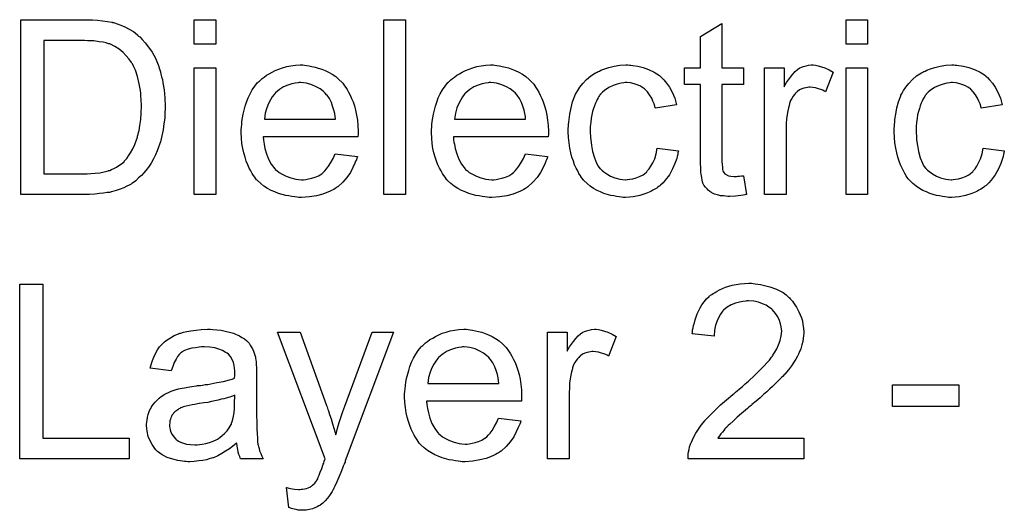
# Model space of a CAD drawing. Extents: x -1.6 to 9, y -2.8 to 5.2.
# Tile 158 of 197: x 4.743 to 5.194, y 3.705 to 3.93. Entities that reach past the tile are written whole.
import ezdxf

# ---------------------------------------------------------------- set-up
doc = ezdxf.new("R2010")
doc.units = 0
doc.layers.add('dfn6-15-57-c_document', color=1, linetype='CONTINUOUS')

msp = doc.modelspace()

# ---------------------------------------------------------------- linework, layer by layer
at = {"layer": 'dfn6-15-57-c_document', "color": 1}
for points in [[(4.776029, 3.929827), (4.778343, 3.929712), (4.780658, 3.92948), (4.782971, 3.929133), (4.784938, 3.928786), (4.785054, 3.928786), (4.785285, 3.92867), (4.785633, 3.92867), (4.786095, 3.928439), (4.787368, 3.928092), (4.788988, 3.927513), (4.790839, 3.926704), (4.792806, 3.925662), (4.794773, 3.924505), (4.796624, 3.923001), (4.79674, 3.922885), (4.796855, 3.92277), (4.797203, 3.922423), (4.797665, 3.922075), (4.798822, 3.920919), (4.800211, 3.919299), (4.801715, 3.917332), (4.803335, 3.915018), (4.804839, 3.912357), (4.806111, 3.909349), (4.806111, 3.909233), (4.806227, 3.909001), (4.806459, 3.908539), (4.806574, 3.907844), (4.806921, 3.907035), (4.807153, 3.906109), (4.807384, 3.905068), (4.807731, 3.903795), (4.808078, 3.902522), (4.80831, 3.901018), (4.808888, 3.897778), (4.809235, 3.894192), (4.809351, 3.890258), (4.809351, 3.890142), (4.809351, 3.889911), (4.809351, 3.889332), (4.809351, 3.888754), (4.809235, 3.887944), (4.809235, 3.887018), (4.80912, 3.88482), (4.808773, 3.882275), (4.808426, 3.879614), (4.807847, 3.876837), (4.807153, 3.87406), (4.807153, 3.873944), (4.807037, 3.873713), (4.806921, 3.873366), (4.806806, 3.872903), (4.806343, 3.87163), (4.805649, 3.87001), (4.804954, 3.868159), (4.804029, 3.866308), (4.802872, 3.864341), (4.801715, 3.86249), (4.801599, 3.862259), (4.801136, 3.86168), (4.800442, 3.86087), (4.799517, 3.859829), (4.798475, 3.858672), (4.797203, 3.857515), (4.79593, 3.856242), (4.794426, 3.855201), (4.794194, 3.855085), (4.793732, 3.854738), (4.792922, 3.854275), (4.791765, 3.853697), (4.790376, 3.853003), (4.788757, 3.852424), (4.786905, 3.85173), (4.784823, 3.851151), (4.784591, 3.851151), (4.784244, 3.851036), (4.783897, 3.85092), (4.78274, 3.850804), (4.78112, 3.850573), (4.779269, 3.850341), (4.777071, 3.85011), (4.774641, 3.849994), (4.77198, 3.849879), (4.743171, 3.849879), (4.743171, 3.929943), (4.773947, 3.929943), (4.776029, 3.929827)], [(4.832491, 3.91872), (4.822657, 3.91872), (4.822657, 3.929943), (4.832491, 3.929943), (4.832491, 3.91872)], [(4.919382, 3.849879), (4.909547, 3.849879), (4.909547, 3.929943), (4.919382, 3.929943), (4.919382, 3.849879)], [(5.064354, 3.90796), (5.074304, 3.90796), (5.074304, 3.900324), (5.064354, 3.900324), (5.064354, 3.866193), (5.064354, 3.865961), (5.064354, 3.865498), (5.064354, 3.864804), (5.06447, 3.863994), (5.064585, 3.862143), (5.064701, 3.861333), (5.064817, 3.860755), (5.064932, 3.860523), (5.065279, 3.86006), (5.065742, 3.859482), (5.066552, 3.858903), (5.066784, 3.858788), (5.067362, 3.858556), (5.068403, 3.858325), (5.069908, 3.858209), (5.071065, 3.858209), (5.071643, 3.858325), (5.072453, 3.858325), (5.073378, 3.858441), (5.074304, 3.858556), (5.075577, 3.849879), (5.075345, 3.849879), (5.074883, 3.849763), (5.074073, 3.849647), (5.073031, 3.849532), (5.071874, 3.8493), (5.070602, 3.849185), (5.068056, 3.849069), (5.067131, 3.849069), (5.066205, 3.849185), (5.065048, 3.8493), (5.06366, 3.849416), (5.062271, 3.849763), (5.060999, 3.85011), (5.059726, 3.850689), (5.05961, 3.850804), (5.059263, 3.851036), (5.0588, 3.851383), (5.058106, 3.851961), (5.057528, 3.85254), (5.056833, 3.85335), (5.056139, 3.85416), (5.055676, 3.855201), (5.055676, 3.855317), (5.055445, 3.85578), (5.055329, 3.856589), (5.055098, 3.857746), (5.054867, 3.859251), (5.054751, 3.860176), (5.054751, 3.861217), (5.054635, 3.86249), (5.054519, 3.863763), (5.054519, 3.865151), (5.054519, 3.866771), (5.054519, 3.900324), (5.04723, 3.900324), (5.04723, 3.90796), (5.054519, 3.90796), (5.054519, 3.922307), (5.064354, 3.928208), (5.064354, 3.90796)], [(5.131113, 3.91872), (5.121278, 3.91872), (5.121278, 3.929943), (5.131113, 3.929943), (5.131113, 3.91872)], [(4.772327, 3.920456), (4.753815, 3.920456), (4.753815, 3.859366), (4.77279, 3.859366), (4.7736, 3.859482), (4.775335, 3.859597), (4.777302, 3.859713), (4.779385, 3.859945), (4.781467, 3.860292), (4.783203, 3.860755), (4.783434, 3.86087), (4.784013, 3.860986), (4.784823, 3.861333), (4.785864, 3.861796), (4.787021, 3.86249), (4.788178, 3.863184), (4.789335, 3.863994), (4.790492, 3.86492), (4.790608, 3.865151), (4.79107, 3.865614), (4.791765, 3.866424), (4.792575, 3.867581), (4.7935, 3.869085), (4.794542, 3.87082), (4.795467, 3.872787), (4.796277, 3.874986), (4.796277, 3.875101), (4.796393, 3.875333), (4.796508, 3.87568), (4.796624, 3.876143), (4.79674, 3.876721), (4.796971, 3.877531), (4.797203, 3.878341), (4.797434, 3.879267), (4.797781, 3.881581), (4.798128, 3.884242), (4.79836, 3.88725), (4.798475, 3.890489), (4.798475, 3.890605), (4.798475, 3.891068), (4.798475, 3.891646), (4.79836, 3.892572), (4.79836, 3.893613), (4.798244, 3.89477), (4.798128, 3.896159), (4.798012, 3.897547), (4.797434, 3.900671), (4.79674, 3.903911), (4.795699, 3.906919), (4.795004, 3.908423), (4.79431, 3.909696), (4.79431, 3.909811), (4.794079, 3.910043), (4.793847, 3.91039), (4.793616, 3.910853), (4.79269, 3.91201), (4.791533, 3.913398), (4.790029, 3.914902), (4.788294, 3.916406), (4.786327, 3.917679), (4.784244, 3.91872), (4.784013, 3.918836), (4.783434, 3.918952), (4.782393, 3.919299), (4.780889, 3.919646), (4.779038, 3.919877), (4.776724, 3.920224), (4.775335, 3.92034), (4.773831, 3.92034), (4.772327, 3.920456)], [(4.832491, 3.849879), (4.822657, 3.849879), (4.822657, 3.90796), (4.832491, 3.90796), (4.832491, 3.849879)], [(4.873217, 3.909117), (4.874143, 3.909001), (4.8753, 3.90877), (4.876573, 3.908539), (4.878077, 3.908191), (4.879465, 3.907844), (4.881085, 3.907266), (4.882589, 3.906687), (4.884209, 3.905878), (4.885829, 3.904952), (4.887449, 3.903911), (4.888953, 3.902638), (4.890341, 3.901249), (4.890457, 3.901134), (4.890688, 3.900902), (4.891035, 3.90044), (4.891498, 3.899745), (4.892077, 3.898936), (4.892655, 3.89801), (4.893349, 3.896853), (4.894043, 3.895465), (4.894738, 3.89396), (4.895432, 3.892341), (4.89601, 3.89049), (4.896589, 3.888523), (4.897052, 3.886324), (4.897399, 3.88401), (4.89763, 3.881581), (4.897746, 3.878919), (4.897746, 3.878804), (4.897746, 3.878341), (4.897746, 3.877531), (4.89763, 3.876374), (4.854243, 3.876374), (4.854243, 3.876258), (4.854243, 3.875911), (4.854358, 3.875448), (4.854358, 3.874754), (4.854474, 3.873944), (4.854706, 3.873019), (4.855053, 3.870936), (4.855747, 3.868622), (4.856672, 3.866077), (4.857945, 3.863763), (4.859565, 3.86168), (4.859681, 3.86168), (4.859796, 3.861449), (4.86049, 3.86087), (4.861532, 3.86006), (4.86292, 3.85925), (4.864771, 3.858325), (4.866854, 3.857515), (4.869168, 3.856936), (4.870441, 3.856821), (4.871829, 3.856705), (4.872755, 3.856705), (4.873796, 3.856821), (4.875069, 3.857052), (4.876457, 3.857399), (4.878077, 3.857862), (4.879581, 3.858556), (4.881085, 3.859482), (4.881201, 3.859597), (4.881779, 3.86006), (4.882474, 3.860755), (4.883283, 3.86168), (4.884209, 3.862953), (4.88525, 3.864573), (4.886292, 3.866424), (4.887217, 3.868622), (4.897399, 3.867349), (4.897399, 3.867234), (4.897283, 3.867002), (4.897167, 3.86654), (4.896936, 3.865845), (4.896589, 3.865151), (4.896242, 3.864226), (4.895316, 3.862259), (4.894159, 3.86006), (4.892539, 3.857746), (4.890688, 3.855548), (4.888374, 3.853465), (4.888258, 3.853465), (4.888027, 3.853234), (4.88768, 3.853003), (4.887217, 3.852655), (4.886523, 3.852308), (4.885829, 3.851961), (4.884903, 3.851499), (4.883862, 3.851036), (4.882705, 3.850573), (4.881548, 3.85011), (4.878655, 3.849416), (4.875416, 3.848837), (4.871829, 3.848606), (4.870556, 3.848606), (4.869747, 3.848722), (4.868705, 3.848837), (4.867432, 3.849069), (4.866044, 3.8493), (4.86454, 3.849532), (4.8613, 3.850457), (4.859565, 3.851151), (4.857945, 3.851846), (4.85621, 3.852771), (4.85459, 3.853812), (4.853086, 3.85497), (4.851582, 3.856358), (4.851466, 3.856474), (4.851234, 3.856705), (4.850887, 3.857168), (4.850425, 3.857862), (4.849846, 3.858672), (4.849268, 3.859597), (4.848573, 3.860755), (4.847879, 3.862027), (4.847185, 3.863531), (4.846491, 3.865151), (4.845912, 3.867002), (4.845334, 3.868969), (4.844871, 3.871052), (4.844524, 3.873366), (4.844292, 3.875796), (4.844177, 3.878341), (4.844177, 3.878457), (4.844177, 3.879035), (4.844177, 3.879729), (4.844292, 3.880771), (4.844408, 3.882043), (4.844524, 3.883432), (4.844755, 3.885052), (4.845102, 3.886671), (4.846028, 3.890374), (4.846606, 3.892225), (4.847301, 3.894192), (4.848226, 3.896043), (4.849268, 3.897778), (4.850425, 3.899514), (4.851697, 3.901134), (4.851813, 3.901249), (4.852044, 3.901481), (4.852507, 3.901828), (4.853086, 3.902407), (4.85378, 3.902985), (4.854706, 3.903679), (4.855747, 3.904489), (4.85702, 3.905183), (4.858292, 3.905993), (4.859796, 3.906687), (4.861416, 3.907382), (4.863152, 3.90796), (4.865003, 3.908539), (4.86697, 3.908886), (4.869052, 3.909117), (4.871251, 3.909233), (4.872408, 3.909233), (4.873217, 3.909117)], [(4.96034, 3.909117), (4.961265, 3.909001), (4.962422, 3.90877), (4.963695, 3.908539), (4.965199, 3.908192), (4.966587, 3.907845), (4.968207, 3.907266), (4.969711, 3.906688), (4.971331, 3.905878), (4.972951, 3.904952), (4.974571, 3.903911), (4.976075, 3.902638), (4.977463, 3.90125), (4.977579, 3.901134), (4.97781, 3.900903), (4.978157, 3.90044), (4.97862, 3.899745), (4.979199, 3.898936), (4.979777, 3.89801), (4.980471, 3.896853), (4.981166, 3.895465), (4.98186, 3.893961), (4.982554, 3.892341), (4.983132, 3.89049), (4.983711, 3.888523), (4.984174, 3.886324), (4.984521, 3.88401), (4.984752, 3.881581), (4.984868, 3.878919), (4.984868, 3.878804), (4.984868, 3.878341), (4.984868, 3.877531), (4.984752, 3.876374), (4.941365, 3.876374), (4.941365, 3.876258), (4.941365, 3.875911), (4.94148, 3.875448), (4.94148, 3.874754), (4.941596, 3.873944), (4.941828, 3.873019), (4.942175, 3.870936), (4.942869, 3.868622), (4.943794, 3.866077), (4.945067, 3.863763), (4.946687, 3.86168), (4.946803, 3.86168), (4.946918, 3.861449), (4.947613, 3.86087), (4.948654, 3.86006), (4.950042, 3.859251), (4.951894, 3.858325), (4.953976, 3.857515), (4.95629, 3.856936), (4.957563, 3.856821), (4.958951, 3.856705), (4.959877, 3.856705), (4.960918, 3.856821), (4.962191, 3.857052), (4.963579, 3.857399), (4.965199, 3.857862), (4.966703, 3.858556), (4.968207, 3.859482), (4.968323, 3.859598), (4.968901, 3.86006), (4.969596, 3.860755), (4.970405, 3.86168), (4.971331, 3.862953), (4.972372, 3.864573), (4.973414, 3.866424), (4.974339, 3.868622), (4.984521, 3.867349), (4.984521, 3.867234), (4.984405, 3.867002), (4.984289, 3.86654), (4.984058, 3.865845), (4.983711, 3.865151), (4.983364, 3.864226), (4.982438, 3.862259), (4.981281, 3.86006), (4.979662, 3.857746), (4.97781, 3.855548), (4.975496, 3.853465), (4.975381, 3.853465), (4.975149, 3.853234), (4.974802, 3.853003), (4.974339, 3.852656), (4.973645, 3.852309), (4.972951, 3.851961), (4.972025, 3.851499), (4.970984, 3.851036), (4.969827, 3.850573), (4.96867, 3.85011), (4.965778, 3.849416), (4.962538, 3.848838), (4.958951, 3.848606), (4.957678, 3.848606), (4.956869, 3.848722), (4.955827, 3.848838), (4.954555, 3.849069), (4.953166, 3.8493), (4.951662, 3.849532), (4.948422, 3.850457), (4.946687, 3.851151), (4.945067, 3.851846), (4.943332, 3.852771), (4.941712, 3.853813), (4.940208, 3.85497), (4.938704, 3.856358), (4.938588, 3.856474), (4.938357, 3.856705), (4.93801, 3.857168), (4.937547, 3.857862), (4.936968, 3.858672), (4.93639, 3.859598), (4.935695, 3.860755), (4.935001, 3.862027), (4.934307, 3.863531), (4.933613, 3.865151), (4.933034, 3.867002), (4.932456, 3.868969), (4.931993, 3.871052), (4.931646, 3.873366), (4.931415, 3.875796), (4.931299, 3.878341), (4.931299, 3.878457), (4.931299, 3.879035), (4.931299, 3.879729), (4.931415, 3.880771), (4.93153, 3.882043), (4.931646, 3.883432), (4.931877, 3.885052), (4.932225, 3.886671), (4.93315, 3.890374), (4.933729, 3.892225), (4.934423, 3.894192), (4.935348, 3.896043), (4.93639, 3.897779), (4.937547, 3.899514), (4.938819, 3.901134), (4.938935, 3.90125), (4.939167, 3.901481), (4.939629, 3.901828), (4.940208, 3.902407), (4.940902, 3.902985), (4.941828, 3.903679), (4.942869, 3.904489), (4.944142, 3.905183), (4.945414, 3.905993), (4.946918, 3.906688), (4.948538, 3.907382), (4.950274, 3.90796), (4.952125, 3.908539), (4.954092, 3.908886), (4.956174, 3.909117), (4.958373, 3.909233), (4.95953, 3.909233), (4.96034, 3.909117)], [(5.022008, 3.909117), (5.022702, 3.909117), (5.023627, 3.909001), (5.025826, 3.908654), (5.028256, 3.908076), (5.030801, 3.90715), (5.033346, 3.905993), (5.035776, 3.904374), (5.035892, 3.904374), (5.036007, 3.904142), (5.036702, 3.903448), (5.037743, 3.902407), (5.039016, 3.900903), (5.040288, 3.899051), (5.041561, 3.896737), (5.042718, 3.894076), (5.043528, 3.890952), (5.033925, 3.889448), (5.033925, 3.889564), (5.033809, 3.88968), (5.033693, 3.890374), (5.033346, 3.891415), (5.032768, 3.892688), (5.032189, 3.894076), (5.031264, 3.89558), (5.030222, 3.896969), (5.029065, 3.898126), (5.02895, 3.898241), (5.028487, 3.898588), (5.027677, 3.899051), (5.026751, 3.89963), (5.025479, 3.900208), (5.02409, 3.900671), (5.022471, 3.901018), (5.020735, 3.901134), (5.020041, 3.901134), (5.019462, 3.901018), (5.01819, 3.900903), (5.016454, 3.90044), (5.014603, 3.899861), (5.01252, 3.898936), (5.010553, 3.897547), (5.009628, 3.896737), (5.008702, 3.895812), (5.008702, 3.895696), (5.008471, 3.89558), (5.008239, 3.895233), (5.008008, 3.89477), (5.007661, 3.894192), (5.007198, 3.893498), (5.006851, 3.892688), (5.006388, 3.891762), (5.005925, 3.890605), (5.005578, 3.889332), (5.005115, 3.887944), (5.004768, 3.88644), (5.004537, 3.88482), (5.004306, 3.882969), (5.004074, 3.881002), (5.004074, 3.878919), (5.004074, 3.878804), (5.004074, 3.878457), (5.004074, 3.877762), (5.00419, 3.877068), (5.00419, 3.876027), (5.004306, 3.874986), (5.004653, 3.87244), (5.005115, 3.869664), (5.005925, 3.866771), (5.006967, 3.864226), (5.007661, 3.862953), (5.008471, 3.861912), (5.008702, 3.86168), (5.009281, 3.861102), (5.010322, 3.860292), (5.011595, 3.859366), (5.01333, 3.858325), (5.015297, 3.857515), (5.017611, 3.856936), (5.018884, 3.856821), (5.020157, 3.856705), (5.020388, 3.856705), (5.021082, 3.856821), (5.022239, 3.856936), (5.023512, 3.857168), (5.025016, 3.857515), (5.026636, 3.858209), (5.028256, 3.859019), (5.02976, 3.860176), (5.029991, 3.860292), (5.030338, 3.86087), (5.031032, 3.86168), (5.031842, 3.862953), (5.032652, 3.864457), (5.033578, 3.866308), (5.034272, 3.868622), (5.034735, 3.871168), (5.044453, 3.869895), (5.044453, 3.869779), (5.044338, 3.869432), (5.044222, 3.868969), (5.044106, 3.868275), (5.043875, 3.867349), (5.043644, 3.866424), (5.042834, 3.86411), (5.041792, 3.86168), (5.040288, 3.859019), (5.038437, 3.856474), (5.037396, 3.855317), (5.036239, 3.85416), (5.036123, 3.854044), (5.035892, 3.853928), (5.035545, 3.853697), (5.035082, 3.85335), (5.034503, 3.852887), (5.033693, 3.852424), (5.032768, 3.851961), (5.031842, 3.851383), (5.029528, 3.850342), (5.026751, 3.849532), (5.023743, 3.848838), (5.022008, 3.848722), (5.020272, 3.848606), (5.019115, 3.848606), (5.018305, 3.848722), (5.017264, 3.848838), (5.016107, 3.849069), (5.014834, 3.8493), (5.013446, 3.849532), (5.010322, 3.850457), (5.008818, 3.851151), (5.007198, 3.851846), (5.005578, 3.852771), (5.004074, 3.853813), (5.00257, 3.85497), (5.001182, 3.856358), (5.001066, 3.856474), (5.000835, 3.856705), (5.000488, 3.857168), (5.000025, 3.857746), (4.999562, 3.858556), (4.998868, 3.859598), (4.998289, 3.860755), (4.997595, 3.862027), (4.996901, 3.863531), (4.996322, 3.865267), (4.995628, 3.867002), (4.995165, 3.869085), (4.994703, 3.871168), (4.994355, 3.873597), (4.994124, 3.876027), (4.994008, 3.878688), (4.994008, 3.878804), (4.994008, 3.879151), (4.994008, 3.879614), (4.994008, 3.880308), (4.994124, 3.881118), (4.994124, 3.882043), (4.99424, 3.883085), (4.994355, 3.884242), (4.994703, 3.886787), (4.995281, 3.889564), (4.995975, 3.892341), (4.997016, 3.895117), (4.997016, 3.895233), (4.997132, 3.895465), (4.997364, 3.895812), (4.997595, 3.896274), (4.998289, 3.897547), (4.999331, 3.899051), (5.000719, 3.900787), (5.002339, 3.902522), (5.004306, 3.904258), (5.006504, 3.905646), (5.00662, 3.905646), (5.006851, 3.905762), (5.007198, 3.905993), (5.007661, 3.906225), (5.008239, 3.906456), (5.008934, 3.906803), (5.010669, 3.907497), (5.012636, 3.908076), (5.015066, 3.908654), (5.017611, 3.909117), (5.020388, 3.909233), (5.021314, 3.909233), (5.022008, 3.909117)], [(5.107163, 3.909117), (5.108436, 3.908886), (5.10994, 3.908423), (5.11156, 3.907845), (5.113411, 3.907035), (5.115378, 3.905993), (5.111791, 3.896969), (5.111675, 3.897084), (5.111212, 3.897316), (5.110518, 3.897663), (5.109593, 3.89801), (5.108551, 3.898357), (5.107279, 3.898704), (5.106006, 3.898936), (5.104733, 3.899051), (5.104155, 3.899051), (5.103576, 3.898936), (5.102766, 3.89882), (5.101956, 3.898588), (5.100915, 3.898241), (5.099874, 3.897779), (5.098948, 3.897084), (5.098833, 3.896969), (5.098485, 3.896737), (5.098138, 3.896274), (5.09756, 3.895696), (5.096981, 3.894886), (5.096403, 3.893961), (5.095824, 3.892919), (5.095361, 3.891646), (5.095246, 3.891415), (5.09513, 3.890721), (5.094899, 3.88968), (5.094552, 3.888291), (5.094204, 3.886556), (5.093973, 3.884589), (5.093857, 3.882506), (5.093742, 3.880192), (5.093742, 3.849879), (5.083907, 3.849879), (5.083907, 3.90796), (5.092816, 3.90796), (5.092816, 3.899167), (5.092932, 3.899283), (5.093395, 3.900093), (5.093973, 3.901134), (5.094899, 3.902407), (5.095824, 3.903679), (5.096866, 3.905068), (5.097907, 3.906225), (5.098948, 3.90715), (5.099064, 3.907266), (5.099411, 3.907497), (5.100105, 3.907845), (5.100799, 3.908192), (5.101725, 3.908539), (5.102882, 3.908886), (5.104039, 3.909117), (5.105312, 3.909233), (5.106122, 3.909233), (5.107163, 3.909117)], [(5.131113, 3.849879), (5.121278, 3.849879), (5.121278, 3.90796), (5.131113, 3.90796), (5.131113, 3.849879)], [(5.171261, 3.909117), (5.171955, 3.909117), (5.172881, 3.909001), (5.175079, 3.908654), (5.177508, 3.908076), (5.180054, 3.90715), (5.182599, 3.905993), (5.185029, 3.904374), (5.185145, 3.904374), (5.18526, 3.904142), (5.185955, 3.903448), (5.186996, 3.902407), (5.188269, 3.900903), (5.189541, 3.899051), (5.190814, 3.896737), (5.191971, 3.894076), (5.192781, 3.890952), (5.183178, 3.889448), (5.183178, 3.889564), (5.183062, 3.88968), (5.182946, 3.890374), (5.182599, 3.891415), (5.182021, 3.892688), (5.181442, 3.894076), (5.180517, 3.89558), (5.179475, 3.896969), (5.178318, 3.898126), (5.178203, 3.898241), (5.17774, 3.898588), (5.17693, 3.899051), (5.176004, 3.89963), (5.174732, 3.900208), (5.173343, 3.900671), (5.171724, 3.901018), (5.169988, 3.901134), (5.169294, 3.901134), (5.168715, 3.901018), (5.167443, 3.900903), (5.165707, 3.90044), (5.163856, 3.899861), (5.161773, 3.898936), (5.159806, 3.897547), (5.158881, 3.896737), (5.157955, 3.895812), (5.157955, 3.895696), (5.157724, 3.89558), (5.157492, 3.895233), (5.157261, 3.89477), (5.156914, 3.894192), (5.156451, 3.893498), (5.156104, 3.892688), (5.155641, 3.891762), (5.155178, 3.890605), (5.154831, 3.889332), (5.154368, 3.887944), (5.154021, 3.88644), (5.15379, 3.88482), (5.153559, 3.882969), (5.153327, 3.881002), (5.153327, 3.878919), (5.153327, 3.878804), (5.153327, 3.878457), (5.153327, 3.877762), (5.153443, 3.877068), (5.153443, 3.876027), (5.153559, 3.874986), (5.153906, 3.87244), (5.154368, 3.869664), (5.155178, 3.866771), (5.15622, 3.864226), (5.156914, 3.862953), (5.157724, 3.861912), (5.157955, 3.86168), (5.158534, 3.861102), (5.159575, 3.860292), (5.160848, 3.859366), (5.162583, 3.858325), (5.16455, 3.857515), (5.166864, 3.856936), (5.168137, 3.856821), (5.169409, 3.856705), (5.169641, 3.856705), (5.170335, 3.856821), (5.171492, 3.856936), (5.172765, 3.857168), (5.174269, 3.857515), (5.175889, 3.858209), (5.177508, 3.859019), (5.179013, 3.860176), (5.179244, 3.860292), (5.179591, 3.86087), (5.180285, 3.86168), (5.181095, 3.862953), (5.181905, 3.864457), (5.182831, 3.866308), (5.183525, 3.868622), (5.183988, 3.871168), (5.193707, 3.869895), (5.193707, 3.869779), (5.193591, 3.869432), (5.193475, 3.868969), (5.193359, 3.868275), (5.193128, 3.867349), (5.192897, 3.866424), (5.192087, 3.86411), (5.191045, 3.86168), (5.189541, 3.859019), (5.18769, 3.856474), (5.186649, 3.855317), (5.185492, 3.85416), (5.185376, 3.854044), (5.185145, 3.853928), (5.184798, 3.853697), (5.184335, 3.85335), (5.183756, 3.852887), (5.182946, 3.852424), (5.182021, 3.851961), (5.181095, 3.851383), (5.178781, 3.850342), (5.176004, 3.849532), (5.172996, 3.848838), (5.171261, 3.848722), (5.169525, 3.848606), (5.168368, 3.848606), (5.167558, 3.848722), (5.166517, 3.848838), (5.16536, 3.849069), (5.164087, 3.8493), (5.162699, 3.849532), (5.159575, 3.850457), (5.158071, 3.851151), (5.156451, 3.851846), (5.154831, 3.852771), (5.153327, 3.853813), (5.151823, 3.85497), (5.150435, 3.856358), (5.150319, 3.856474), (5.150088, 3.856705), (5.14974, 3.857168), (5.149278, 3.857746), (5.148815, 3.858556), (5.148121, 3.859598), (5.147542, 3.860755), (5.146848, 3.862027), (5.146154, 3.863531), (5.145575, 3.865267), (5.144881, 3.867002), (5.144418, 3.869085), (5.143956, 3.871168), (5.143608, 3.873597), (5.143377, 3.876027), (5.143261, 3.878688), (5.143261, 3.878804), (5.143261, 3.879151), (5.143261, 3.879614), (5.143261, 3.880308), (5.143377, 3.881118), (5.143377, 3.882043), (5.143493, 3.883085), (5.143608, 3.884242), (5.143956, 3.886787), (5.144534, 3.889564), (5.145228, 3.892341), (5.14627, 3.895117), (5.14627, 3.895233), (5.146385, 3.895465), (5.146617, 3.895812), (5.146848, 3.896274), (5.147542, 3.897547), (5.148583, 3.899051), (5.149972, 3.900787), (5.151592, 3.902522), (5.153559, 3.904258), (5.155757, 3.905646), (5.155873, 3.905646), (5.156104, 3.905762), (5.156451, 3.905993), (5.156914, 3.906225), (5.157492, 3.906456), (5.158187, 3.906803), (5.159922, 3.907497), (5.161889, 3.908076), (5.164319, 3.908654), (5.166864, 3.909117), (5.169641, 3.909233), (5.170566, 3.909233), (5.171261, 3.909117)], [(4.871366, 3.901134), (4.870672, 3.901134), (4.870209, 3.901018), (4.868937, 3.900902), (4.867432, 3.900555), (4.865581, 3.899977), (4.863614, 3.899167), (4.861763, 3.89801), (4.859912, 3.896506), (4.859681, 3.896274), (4.859218, 3.895696), (4.858408, 3.894655), (4.857598, 3.893266), (4.856672, 3.891646), (4.855863, 3.889564), (4.855168, 3.887134), (4.854821, 3.884473), (4.887333, 3.884473), (4.887333, 3.884589), (4.887333, 3.88482), (4.887217, 3.885167), (4.887217, 3.88563), (4.886986, 3.887018), (4.886639, 3.888523), (4.88606, 3.890374), (4.885482, 3.892109), (4.884556, 3.893845), (4.883515, 3.895349), (4.883515, 3.895465), (4.883283, 3.89558), (4.882705, 3.896274), (4.881664, 3.8972), (4.880275, 3.898241), (4.87854, 3.899283), (4.876457, 3.900208), (4.874027, 3.900902), (4.872755, 3.901018), (4.871366, 3.901134)], [(4.958488, 3.901134), (4.957794, 3.901134), (4.957331, 3.901018), (4.956059, 3.900903), (4.954555, 3.900555), (4.952703, 3.899977), (4.950736, 3.899167), (4.948885, 3.89801), (4.947034, 3.896506), (4.946803, 3.896274), (4.94634, 3.895696), (4.94553, 3.894655), (4.94472, 3.893266), (4.943794, 3.891646), (4.942985, 3.889564), (4.94229, 3.887134), (4.941943, 3.884473), (4.974455, 3.884473), (4.974455, 3.884589), (4.974455, 3.88482), (4.974339, 3.885167), (4.974339, 3.88563), (4.974108, 3.887019), (4.973761, 3.888523), (4.973182, 3.890374), (4.972604, 3.892109), (4.971678, 3.893845), (4.970637, 3.895349), (4.970637, 3.895465), (4.970405, 3.89558), (4.969827, 3.896274), (4.968786, 3.8972), (4.967397, 3.898241), (4.965662, 3.899283), (4.963579, 3.900208), (4.96115, 3.900903), (4.959877, 3.901018), (4.958488, 3.901134)], [(4.753352, 3.738413), (4.792806, 3.738413), (4.792806, 3.728926), (4.742708, 3.728926), (4.742708, 3.80899), (4.753352, 3.80899), (4.753352, 3.738413)], [(5.078701, 3.809222), (5.079626, 3.809106), (5.080783, 3.80899), (5.082056, 3.808759), (5.083329, 3.808528), (5.086337, 3.807718), (5.089345, 3.806561), (5.090849, 3.805867), (5.092353, 3.805057), (5.093742, 3.804015), (5.095014, 3.802858), (5.09513, 3.802743), (5.095361, 3.802627), (5.095593, 3.802164), (5.096056, 3.801701), (5.096634, 3.801123), (5.097213, 3.800313), (5.097791, 3.799503), (5.098485, 3.798462), (5.099642, 3.796263), (5.100799, 3.793487), (5.101262, 3.792098), (5.101494, 3.790478), (5.101725, 3.788859), (5.101841, 3.787123), (5.101841, 3.786892), (5.101841, 3.786313), (5.101725, 3.785388), (5.101609, 3.784115), (5.101378, 3.782727), (5.100915, 3.781107), (5.100452, 3.779371), (5.099758, 3.777636), (5.099642, 3.777404), (5.099411, 3.776826), (5.098948, 3.7759), (5.098254, 3.774628), (5.097328, 3.773239), (5.096171, 3.771504), (5.094783, 3.769768), (5.093163, 3.767801), (5.092932, 3.76757), (5.092353, 3.766876), (5.091775, 3.766297), (5.091196, 3.765719), (5.090502, 3.765024), (5.089577, 3.764099), (5.088651, 3.763173), (5.087494, 3.762132), (5.086337, 3.760975), (5.084949, 3.759702), (5.083444, 3.75843), (5.081825, 3.756925), (5.079973, 3.755421), (5.078122, 3.753802), (5.078007, 3.753686), (5.077775, 3.753454), (5.077312, 3.753107), (5.076734, 3.752644), (5.07604, 3.75195), (5.07523, 3.751256), (5.073378, 3.749752), (5.071412, 3.748017), (5.06956, 3.746281), (5.067941, 3.744777), (5.067246, 3.744198), (5.066668, 3.74362), (5.066552, 3.743504), (5.066205, 3.743157), (5.065742, 3.742694), (5.065164, 3.742), (5.064585, 3.74119), (5.063891, 3.74038), (5.062503, 3.738413), (5.101956, 3.738413), (5.101956, 3.728926), (5.04885, 3.728926), (5.04885, 3.729042), (5.04885, 3.729505), (5.04885, 3.730199), (5.048966, 3.731124), (5.049082, 3.732166), (5.049313, 3.733323), (5.049544, 3.73448), (5.050007, 3.735752), (5.050007, 3.735868), (5.050123, 3.735984), (5.050354, 3.736678), (5.050817, 3.737719), (5.051511, 3.739108), (5.052437, 3.740727), (5.053594, 3.742579), (5.054867, 3.74443), (5.056486, 3.746397), (5.056486, 3.746512), (5.056718, 3.746628), (5.057296, 3.747322), (5.058337, 3.748364), (5.059842, 3.749868), (5.061577, 3.751603), (5.063775, 3.753686), (5.066436, 3.756), (5.069329, 3.75843), (5.069445, 3.758545), (5.069908, 3.758892), (5.070602, 3.759471), (5.071412, 3.760165), (5.072453, 3.761091), (5.073726, 3.762132), (5.074998, 3.763289), (5.076502, 3.764562), (5.079395, 3.767338), (5.082287, 3.770115), (5.083676, 3.771504), (5.084949, 3.772892), (5.086105, 3.774165), (5.087031, 3.775437), (5.087031, 3.775553), (5.087262, 3.775669), (5.087494, 3.776016), (5.087725, 3.776479), (5.088535, 3.777751), (5.089461, 3.779256), (5.090271, 3.781107), (5.091081, 3.783074), (5.091543, 3.785272), (5.091775, 3.787354), (5.091775, 3.78747), (5.091775, 3.787586), (5.091659, 3.78828), (5.091543, 3.789437), (5.091196, 3.79071), (5.090734, 3.79233), (5.089924, 3.793949), (5.088882, 3.795569), (5.087494, 3.797189), (5.087262, 3.79742), (5.086684, 3.797883), (5.085874, 3.798462), (5.084601, 3.799272), (5.082982, 3.799966), (5.08113, 3.80066), (5.078932, 3.801123), (5.076502, 3.801238), (5.075808, 3.801238), (5.075345, 3.801123), (5.073957, 3.801007), (5.072337, 3.80066), (5.070602, 3.800197), (5.068635, 3.799387), (5.066784, 3.798346), (5.065048, 3.796958), (5.064817, 3.796726), (5.064354, 3.796148), (5.06366, 3.795222), (5.062966, 3.793834), (5.062156, 3.792214), (5.061461, 3.790131), (5.060999, 3.787817), (5.060767, 3.785156), (5.050701, 3.786198), (5.050701, 3.786313), (5.050817, 3.78666), (5.050817, 3.787239), (5.050933, 3.788049), (5.051164, 3.788974), (5.051395, 3.790016), (5.051743, 3.791288), (5.05209, 3.792561), (5.053015, 3.795338), (5.054404, 3.798115), (5.055214, 3.799503), (5.056255, 3.800891), (5.057296, 3.802164), (5.058453, 3.803321), (5.058569, 3.803437), (5.0588, 3.803552), (5.059147, 3.8039), (5.059726, 3.804247), (5.06042, 3.804709), (5.06123, 3.805172), (5.062156, 3.805751), (5.063313, 3.806329), (5.064585, 3.806908), (5.065974, 3.807486), (5.067478, 3.807949), (5.069098, 3.808412), (5.070833, 3.808759), (5.072684, 3.809106), (5.074651, 3.809222), (5.076734, 3.809338), (5.077891, 3.809338), (5.078701, 3.809222)], [(4.831218, 3.788164), (4.832954, 3.788049), (4.834921, 3.787817), (4.836888, 3.78747), (4.838855, 3.787007), (4.840706, 3.786429), (4.840937, 3.786313), (4.841516, 3.786082), (4.842326, 3.785735), (4.843367, 3.785272), (4.844524, 3.784578), (4.845681, 3.783883), (4.846722, 3.782958), (4.847648, 3.782032), (4.847764, 3.781916), (4.847995, 3.781569), (4.848342, 3.780991), (4.848805, 3.780297), (4.849383, 3.779255), (4.849846, 3.778214), (4.850309, 3.776941), (4.850656, 3.775437), (4.850656, 3.775322), (4.850772, 3.774974), (4.850887, 3.77428), (4.851003, 3.773355), (4.851003, 3.772082), (4.851119, 3.770578), (4.851234, 3.768611), (4.851234, 3.766413), (4.851234, 3.753223), (4.851234, 3.753107), (4.851234, 3.752644), (4.851234, 3.75195), (4.851234, 3.751025), (4.851234, 3.749983), (4.851234, 3.748711), (4.85135, 3.745934), (4.85135, 3.743041), (4.851466, 3.740149), (4.851582, 3.738876), (4.851582, 3.737719), (4.851697, 3.736678), (4.851813, 3.735868), (4.851813, 3.735752), (4.851929, 3.735289), (4.852044, 3.734595), (4.852391, 3.73367), (4.852623, 3.732628), (4.853086, 3.731471), (4.853664, 3.730199), (4.854243, 3.728926), (4.843945, 3.728926), (4.84383, 3.729042), (4.843714, 3.729504), (4.843483, 3.730083), (4.843136, 3.731008), (4.842788, 3.73205), (4.842557, 3.733323), (4.842326, 3.734711), (4.842094, 3.736215), (4.841979, 3.736215), (4.841863, 3.735984), (4.841169, 3.735405), (4.840127, 3.734595), (4.838739, 3.733554), (4.837003, 3.732513), (4.835268, 3.731356), (4.833417, 3.730314), (4.83145, 3.729504), (4.831218, 3.729389), (4.830524, 3.729273), (4.829483, 3.728926), (4.82821, 3.728579), (4.82659, 3.728232), (4.824739, 3.728), (4.822657, 3.727769), (4.820574, 3.727653), (4.819648, 3.727653), (4.818954, 3.727769), (4.818144, 3.727769), (4.817219, 3.727885), (4.815136, 3.728232), (4.812822, 3.72881), (4.810277, 3.72962), (4.807963, 3.730777), (4.80588, 3.732281), (4.805649, 3.732513), (4.80507, 3.733091), (4.80426, 3.734132), (4.803335, 3.735521), (4.802409, 3.737256), (4.801599, 3.739223), (4.801021, 3.741653), (4.800905, 3.74281), (4.800789, 3.744198), (4.800789, 3.74443), (4.800789, 3.744892), (4.800905, 3.745702), (4.801021, 3.746744), (4.801252, 3.748016), (4.801599, 3.749289), (4.802062, 3.750677), (4.802641, 3.75195), (4.802756, 3.752066), (4.802988, 3.752529), (4.80345, 3.753223), (4.804029, 3.754033), (4.804723, 3.754958), (4.805649, 3.755884), (4.806574, 3.75681), (4.807731, 3.757619), (4.807847, 3.757735), (4.80831, 3.757967), (4.808888, 3.758429), (4.809814, 3.758892), (4.810855, 3.759355), (4.812128, 3.759934), (4.813401, 3.760396), (4.814905, 3.760859), (4.81502, 3.760859), (4.815483, 3.760975), (4.816177, 3.761206), (4.817103, 3.761322), (4.81826, 3.761553), (4.819764, 3.761785), (4.8215, 3.762132), (4.823582, 3.762363), (4.823698, 3.762363), (4.824161, 3.762479), (4.824739, 3.762479), (4.825549, 3.762595), (4.826475, 3.76271), (4.827632, 3.762942), (4.828904, 3.763057), (4.830293, 3.763289), (4.83307, 3.763867), (4.836078, 3.764446), (4.838739, 3.76514), (4.840012, 3.765487), (4.841169, 3.765834), (4.841169, 3.76595), (4.841169, 3.766181), (4.841284, 3.766876), (4.841284, 3.767685), (4.841284, 3.768148), (4.841284, 3.76838), (4.841284, 3.768495), (4.841284, 3.768611), (4.841284, 3.769305), (4.841169, 3.770462), (4.840937, 3.771735), (4.84059, 3.773123), (4.840012, 3.774512), (4.839317, 3.775784), (4.838392, 3.776826), (4.838276, 3.776941), (4.837698, 3.777404), (4.836772, 3.777867), (4.835615, 3.778561), (4.833995, 3.77914), (4.832144, 3.779718), (4.82983, 3.780065), (4.827169, 3.780181), (4.826012, 3.780181), (4.824855, 3.780065), (4.823235, 3.779834), (4.821615, 3.779602), (4.81988, 3.77914), (4.81826, 3.778561), (4.816872, 3.777751), (4.816756, 3.777636), (4.816293, 3.777289), (4.815715, 3.77671), (4.81502, 3.775784), (4.814326, 3.774627), (4.813516, 3.773123), (4.812822, 3.771272), (4.812128, 3.769189), (4.802525, 3.770462), (4.802525, 3.770578), (4.802641, 3.770694), (4.802641, 3.771041), (4.802756, 3.771503), (4.803103, 3.772545), (4.803566, 3.774049), (4.804145, 3.775553), (4.804839, 3.777173), (4.805764, 3.778793), (4.806806, 3.780297), (4.806921, 3.780412), (4.807384, 3.780875), (4.808078, 3.781569), (4.809004, 3.782495), (4.810277, 3.783421), (4.811781, 3.784346), (4.813516, 3.785387), (4.815483, 3.786197), (4.815599, 3.786197), (4.815715, 3.786313), (4.816062, 3.786429), (4.816525, 3.786544), (4.817681, 3.786892), (4.819301, 3.787239), (4.821153, 3.787586), (4.823467, 3.787933), (4.825896, 3.788164), (4.828673, 3.78828), (4.829946, 3.78828), (4.831218, 3.788164)], [(4.891845, 3.728), (4.891845, 3.727885), (4.89173, 3.727537), (4.891498, 3.727075), (4.891267, 3.726496), (4.89092, 3.725686), (4.890573, 3.724761), (4.889763, 3.722794), (4.888953, 3.720595), (4.888027, 3.718397), (4.887101, 3.71643), (4.886639, 3.71562), (4.886292, 3.714811), (4.886176, 3.714579), (4.885829, 3.714001), (4.88525, 3.713191), (4.884556, 3.712149), (4.883631, 3.710992), (4.882589, 3.709835), (4.881548, 3.708678), (4.880275, 3.707753), (4.880159, 3.707637), (4.879697, 3.707406), (4.879002, 3.707059), (4.877961, 3.706596), (4.876804, 3.706133), (4.875416, 3.705786), (4.873912, 3.705555), (4.872176, 3.705439), (4.871713, 3.705439), (4.871135, 3.705555), (4.870325, 3.705555), (4.869399, 3.705786), (4.868358, 3.706017), (4.867201, 3.706249), (4.865928, 3.706711), (4.864887, 3.715852), (4.865003, 3.715852), (4.865466, 3.715736), (4.866044, 3.71562), (4.866738, 3.715389), (4.86859, 3.715042), (4.870441, 3.714926), (4.871019, 3.714926), (4.871598, 3.715042), (4.872292, 3.715042), (4.874027, 3.715389), (4.874837, 3.715736), (4.875647, 3.716083), (4.875763, 3.716083), (4.875994, 3.716315), (4.876341, 3.716546), (4.876804, 3.716893), (4.877846, 3.717819), (4.878771, 3.719091), (4.878771, 3.719207), (4.879002, 3.719439), (4.879234, 3.719901), (4.879465, 3.720595), (4.879928, 3.721521), (4.880391, 3.72291), (4.881085, 3.724529), (4.881779, 3.726496), (4.881779, 3.726612), (4.882011, 3.727075), (4.882242, 3.727885), (4.882705, 3.728926), (4.860722, 3.787007), (4.871135, 3.787007), (4.883283, 3.753339), (4.883283, 3.753223), (4.883399, 3.753107), (4.883515, 3.75276), (4.883631, 3.752182), (4.883862, 3.751603), (4.884093, 3.750909), (4.884672, 3.749289), (4.885366, 3.747322), (4.88606, 3.745008), (4.886754, 3.742579), (4.887449, 3.739917), (4.887449, 3.740033), (4.887564, 3.740265), (4.88768, 3.740612), (4.887796, 3.741074), (4.887911, 3.741653), (4.888143, 3.742347), (4.888606, 3.744083), (4.889184, 3.74605), (4.889994, 3.748363), (4.890688, 3.750677), (4.891614, 3.753107), (4.904109, 3.787007), (4.913944, 3.787007), (4.891845, 3.728)], [(4.948075, 3.788164), (4.949001, 3.788049), (4.950158, 3.787817), (4.951431, 3.787586), (4.952935, 3.787239), (4.954323, 3.786892), (4.955943, 3.786313), (4.957447, 3.785735), (4.959067, 3.784925), (4.960687, 3.783999), (4.962306, 3.782958), (4.963811, 3.781685), (4.965199, 3.780297), (4.965315, 3.780181), (4.965546, 3.77995), (4.965893, 3.779487), (4.966356, 3.778793), (4.966935, 3.777983), (4.967513, 3.777057), (4.968207, 3.7759), (4.968901, 3.774512), (4.969596, 3.773008), (4.97029, 3.771388), (4.970868, 3.769537), (4.971447, 3.76757), (4.97191, 3.765372), (4.972257, 3.763057), (4.972488, 3.760628), (4.972604, 3.757967), (4.972604, 3.757851), (4.972604, 3.757388), (4.972604, 3.756578), (4.972488, 3.755421), (4.929101, 3.755421), (4.929101, 3.755306), (4.929101, 3.754959), (4.929216, 3.754496), (4.929216, 3.753802), (4.929332, 3.752992), (4.929563, 3.752066), (4.92991, 3.749983), (4.930605, 3.747669), (4.93153, 3.745124), (4.932803, 3.74281), (4.934423, 3.740727), (4.934538, 3.740727), (4.934654, 3.740496), (4.935348, 3.739918), (4.93639, 3.739108), (4.937778, 3.738298), (4.939629, 3.737372), (4.941712, 3.736562), (4.944026, 3.735984), (4.945299, 3.735868), (4.946687, 3.735752), (4.947613, 3.735752), (4.948654, 3.735868), (4.949927, 3.736099), (4.951315, 3.736447), (4.952935, 3.736909), (4.954439, 3.737604), (4.955943, 3.738529), (4.956059, 3.738645), (4.956637, 3.739108), (4.957331, 3.739802), (4.958141, 3.740727), (4.959067, 3.742), (4.960108, 3.74362), (4.96115, 3.745471), (4.962075, 3.747669), (4.972257, 3.746397), (4.972257, 3.746281), (4.972141, 3.74605), (4.972025, 3.745587), (4.971794, 3.744893), (4.971447, 3.744198), (4.9711, 3.743273), (4.970174, 3.741306), (4.969017, 3.739108), (4.967397, 3.736794), (4.965546, 3.734595), (4.963232, 3.732513), (4.963116, 3.732513), (4.962885, 3.732281), (4.962538, 3.73205), (4.962075, 3.731703), (4.961381, 3.731356), (4.960687, 3.731009), (4.959761, 3.730546), (4.95872, 3.730083), (4.957563, 3.72962), (4.956406, 3.729157), (4.953513, 3.728463), (4.950274, 3.727885), (4.946687, 3.727653), (4.945414, 3.727653), (4.944604, 3.727769), (4.943563, 3.727885), (4.94229, 3.728116), (4.940902, 3.728347), (4.939398, 3.728579), (4.936158, 3.729505), (4.934423, 3.730199), (4.932803, 3.730893), (4.931068, 3.731818), (4.929448, 3.73286), (4.927944, 3.734017), (4.92644, 3.735405), (4.926324, 3.735521), (4.926092, 3.735752), (4.925745, 3.736215), (4.925283, 3.736909), (4.924704, 3.737719), (4.924126, 3.738645), (4.923431, 3.739802), (4.922737, 3.741075), (4.922043, 3.742579), (4.921349, 3.744198), (4.92077, 3.74605), (4.920192, 3.748017), (4.919729, 3.750099), (4.919382, 3.752413), (4.91915, 3.754843), (4.919035, 3.757388), (4.919035, 3.757504), (4.919035, 3.758082), (4.919035, 3.758777), (4.91915, 3.759818), (4.919266, 3.761091), (4.919382, 3.762479), (4.919613, 3.764099), (4.91996, 3.765719), (4.920886, 3.769421), (4.921464, 3.771272), (4.922159, 3.773239), (4.923084, 3.77509), (4.924126, 3.776826), (4.925283, 3.778561), (4.926555, 3.780181), (4.926671, 3.780297), (4.926902, 3.780528), (4.927365, 3.780875), (4.927944, 3.781454), (4.928638, 3.782032), (4.929563, 3.782727), (4.930605, 3.783536), (4.931877, 3.784231), (4.93315, 3.785041), (4.934654, 3.785735), (4.936274, 3.786429), (4.93801, 3.787007), (4.939861, 3.787586), (4.941828, 3.787933), (4.94391, 3.788164), (4.946109, 3.78828), (4.947266, 3.78828), (4.948075, 3.788164)], [(5.007777, 3.788164), (5.009049, 3.787933), (5.010553, 3.78747), (5.012173, 3.786892), (5.014024, 3.786082), (5.015991, 3.785041), (5.012405, 3.776016), (5.012289, 3.776132), (5.011826, 3.776363), (5.011132, 3.77671), (5.010206, 3.777057), (5.009165, 3.777404), (5.007892, 3.777751), (5.00662, 3.777983), (5.005347, 3.778099), (5.004768, 3.778099), (5.00419, 3.777983), (5.00338, 3.777867), (5.00257, 3.777636), (5.001529, 3.777289), (5.000488, 3.776826), (4.999562, 3.776132), (4.999446, 3.776016), (4.999099, 3.775785), (4.998752, 3.775322), (4.998173, 3.774743), (4.997595, 3.773933), (4.997016, 3.773008), (4.996438, 3.771966), (4.995975, 3.770694), (4.995859, 3.770462), (4.995744, 3.769768), (4.995512, 3.768727), (4.995165, 3.767338), (4.994818, 3.765603), (4.994587, 3.763636), (4.994471, 3.761553), (4.994355, 3.759239), (4.994355, 3.728926), (4.984521, 3.728926), (4.984521, 3.787007), (4.99343, 3.787007), (4.99343, 3.778214), (4.993546, 3.77833), (4.994008, 3.77914), (4.994587, 3.780181), (4.995512, 3.781454), (4.996438, 3.782727), (4.997479, 3.784115), (4.998521, 3.785272), (4.999562, 3.786198), (4.999678, 3.786313), (5.000025, 3.786545), (5.000719, 3.786892), (5.001413, 3.787239), (5.002339, 3.787586), (5.003496, 3.787933), (5.004653, 3.788164), (5.005925, 3.78828), (5.006735, 3.78828), (5.007777, 3.788164)], [(4.946224, 3.780181), (4.94553, 3.780181), (4.945067, 3.780065), (4.943794, 3.77995), (4.94229, 3.779603), (4.940439, 3.779024), (4.938472, 3.778214), (4.936621, 3.777057), (4.93477, 3.775553), (4.934538, 3.775322), (4.934076, 3.774743), (4.933266, 3.773702), (4.932456, 3.772314), (4.93153, 3.770694), (4.93072, 3.768611), (4.930026, 3.766181), (4.929679, 3.76352), (4.962191, 3.76352), (4.962191, 3.763636), (4.962191, 3.763867), (4.962075, 3.764215), (4.962075, 3.764677), (4.961844, 3.766066), (4.961497, 3.76757), (4.960918, 3.769421), (4.96034, 3.771157), (4.959414, 3.772892), (4.958373, 3.774396), (4.958373, 3.774512), (4.958141, 3.774628), (4.957563, 3.775322), (4.956521, 3.776247), (4.955133, 3.777289), (4.953398, 3.77833), (4.951315, 3.779256), (4.948885, 3.77995), (4.947613, 3.780065), (4.946224, 3.780181)], [(5.172881, 3.752992), (5.142451, 3.752992), (5.142451, 3.762826), (5.172881, 3.762826), (5.172881, 3.752992)], [(4.841284, 3.758082), (4.841169, 3.758082), (4.841053, 3.757967), (4.840706, 3.757851), (4.840243, 3.757735), (4.839664, 3.757504), (4.83897, 3.757272), (4.83816, 3.757041), (4.837235, 3.75681), (4.836194, 3.756463), (4.834921, 3.756231), (4.833648, 3.755884), (4.832144, 3.755537), (4.830524, 3.75519), (4.828904, 3.754843), (4.827053, 3.754611), (4.825086, 3.754264), (4.824855, 3.754264), (4.824161, 3.754148), (4.823004, 3.753917), (4.821731, 3.753686), (4.820343, 3.753454), (4.818954, 3.753107), (4.817681, 3.75276), (4.816525, 3.752297), (4.816409, 3.752297), (4.816062, 3.752066), (4.815599, 3.751834), (4.815136, 3.751487), (4.813748, 3.750562), (4.812591, 3.749173), (4.812591, 3.749058), (4.812359, 3.748826), (4.812244, 3.748363), (4.812012, 3.747785), (4.811781, 3.747091), (4.811549, 3.746397), (4.811434, 3.745471), (4.811318, 3.744545), (4.811318, 3.74443), (4.811318, 3.743851), (4.811434, 3.743157), (4.811665, 3.742231), (4.812012, 3.74119), (4.812591, 3.740149), (4.813285, 3.738992), (4.814211, 3.73795), (4.814326, 3.737835), (4.814789, 3.737603), (4.815483, 3.737141), (4.816409, 3.736678), (4.817681, 3.736215), (4.819186, 3.735752), (4.820921, 3.735521), (4.823004, 3.735405), (4.823929, 3.735405), (4.825086, 3.735521), (4.826359, 3.735752), (4.827979, 3.735984), (4.829599, 3.736446), (4.831334, 3.737025), (4.83307, 3.737835), (4.833301, 3.73795), (4.833764, 3.738298), (4.834574, 3.738876), (4.835499, 3.739686), (4.836541, 3.740612), (4.837698, 3.741769), (4.838623, 3.743157), (4.839549, 3.744661), (4.839664, 3.744777), (4.83978, 3.74524), (4.840012, 3.74605), (4.840359, 3.747091), (4.840706, 3.748479), (4.840937, 3.750099), (4.841053, 3.752066), (4.841169, 3.75438), (4.841284, 3.758082)]]:
    msp.add_lwpolyline(points, dxfattribs=at)

doc.saveas('drawing.dxf')
